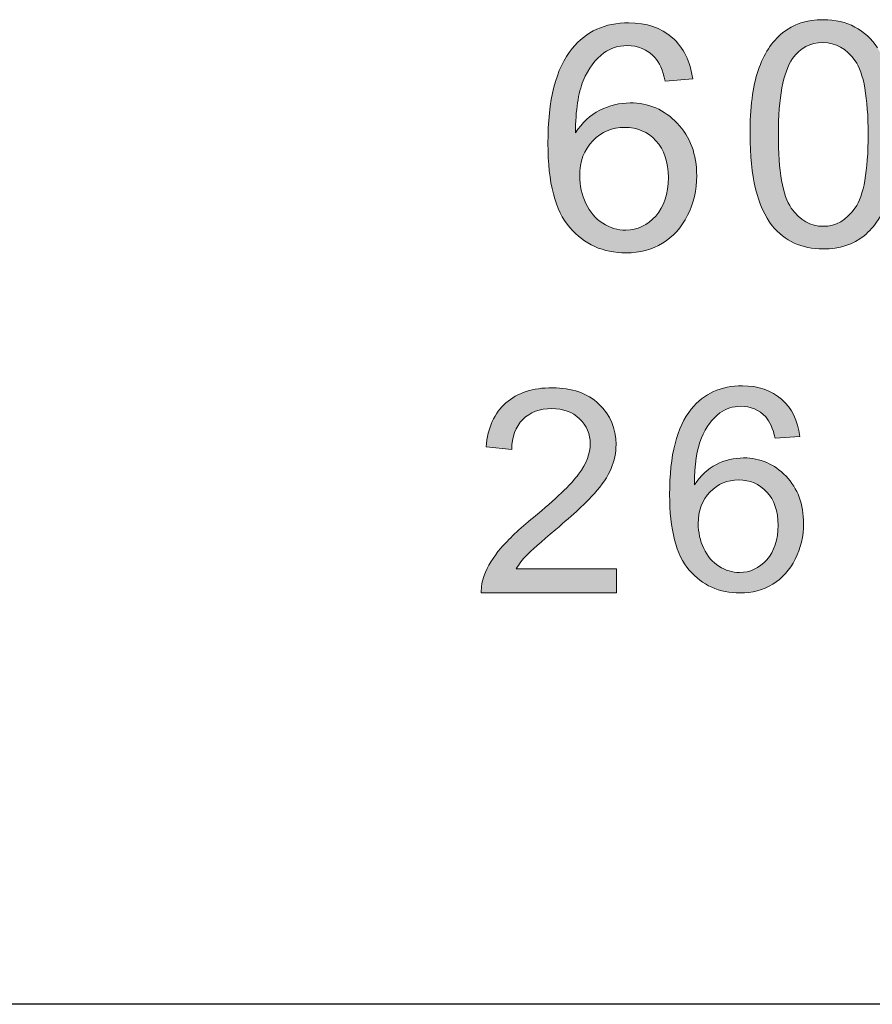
# Model space of a CAD drawing. Header units: inches. Extents: x 2053 to 2350, y -5132 to -4922.
# Tile 18 of 25: x 2287.5 to 2293.35, y -5006.56 to -4999.81. Entities that reach past the tile are written whole.
import ezdxf

# ---------------------------------------------------------------- set-up
doc = ezdxf.new("R2010")
doc.units = ezdxf.units.IN
doc.header["$MEASUREMENT"] = 0
doc.layers.add('RED', color=1, linetype='Continuous', lineweight=15)

msp = doc.modelspace()

# ---------------------------------------------------------------- hatches: boundary and pattern name
at = {"lineweight": 0}
h = msp.add_hatch(color=1, dxfattribs=at)
edge = h.paths.add_edge_path(flags=16)
edge.add_spline(control_points=[(2292.8037, -5000.0726), (2292.7384, -5000.1664), (2292.7059, -5000.34), (2292.7059, -5000.5929)], knot_values=[0.875, 0.875, 0.875, 0.875, 1, 1, 1, 1], degree=3, periodic=0)
edge.add_spline(control_points=[(2292.7059, -5000.5929), (2292.706, -5000.8457), (2292.7357, -5001.0143), (2292.7949, -5001.0981)], knot_values=[0, 0, 0, 0, 0.125, 0.125, 0.125, 0.125], degree=3, periodic=0)
edge.add_spline(control_points=[(2292.7949, -5001.0981), (2292.854, -5001.1818), (2292.9269, -5001.2236), (2293.0138, -5001.2238)], knot_values=[0.125, 0.125, 0.125, 0.125, 0.25, 0.25, 0.25, 0.25], degree=3, periodic=0)
edge.add_spline(control_points=[(2293.0138, -5001.2238), (2293.1008, -5001.2237), (2293.1736, -5001.1813), (2293.2328, -5001.0974)], knot_values=[0.25, 0.25, 0.25, 0.25, 0.375, 0.375, 0.375, 0.375], degree=3, periodic=0)
edge.add_spline(control_points=[(2293.2328, -5001.0974), (2293.2923, -5001.0136), (2293.3219, -5000.8451), (2293.3219, -5000.5927), (2293.3219, -5000.5927), (2293.3219, -5000.3392), (2293.2922, -5000.1706), (2293.2329, -5000.0874)], knot_values=[0.375, 0.375, 0.375, 0.375, 0.5, 0.5, 0.5, 0.5, 0.625, 0.625, 0.625, 0.625], degree=3, periodic=0)
edge.add_spline(control_points=[(2293.2329, -5000.0874), (2293.1737, -5000.0038), (2293.1002, -4999.9624), (2293.0119, -4999.9623)], knot_values=[0.625, 0.625, 0.625, 0.625, 0.75, 0.75, 0.75, 0.75], degree=3, periodic=0)
edge.add_spline(control_points=[(2293.0119, -4999.9623), (2292.9249, -4999.9623), (2292.8556, -4999.9992), (2292.8037, -5000.0726)], knot_values=[0.75, 0.75, 0.75, 0.75, 0.875, 0.875, 0.875, 0.875], degree=3, periodic=0)
edge = h.paths.add_edge_path()
edge.add_spline(control_points=[(2292.6639, -5001.2193), (2292.5624, -5001.0912), (2292.5115, -5000.882), (2292.5114, -5000.5929)], knot_values=[0.916667, 0.916667, 0.916667, 0.916667, 1, 1, 1, 1], degree=3, periodic=0)
edge.add_spline(control_points=[(2292.5114, -5000.5929), (2292.5115, -5000.4107), (2292.5302, -5000.264), (2292.5677, -5000.1531)], knot_values=[0, 0, 0, 0, 0.083333, 0.083333, 0.083333, 0.083333], degree=3, periodic=0)
edge.add_spline(control_points=[(2292.5677, -5000.1531), (2292.6051, -5000.0419), (2292.6611, -4999.9562), (2292.7349, -4999.8959)], knot_values=[0.083333, 0.083333, 0.083333, 0.083333, 0.166667, 0.166667, 0.166667, 0.166667], degree=3, periodic=0)
edge.add_spline(control_points=[(2292.7349, -4999.8959), (2292.8089, -4999.8356), (2292.9019, -4999.8055), (2293.0138, -4999.8055), (2293.0138, -4999.8055), (2293.0963, -4999.8055), (2293.1691, -4999.8223), (2293.2315, -4999.8557)], knot_values=[0.166667, 0.166667, 0.166667, 0.166667, 0.25, 0.25, 0.25, 0.25, 0.333333, 0.333333, 0.333333, 0.333333], degree=3, periodic=0)
edge.add_spline(control_points=[(2293.2315, -4999.8557), (2293.2939, -4999.8886), (2293.3453, -4999.9368), (2293.3861, -4999.9996)], knot_values=[0.333333, 0.333333, 0.333333, 0.333333, 0.416667, 0.416667, 0.416667, 0.416667], degree=3, periodic=0)
edge.add_spline(control_points=[(2293.3861, -4999.9996), (2293.4267, -5000.0622), (2293.4586, -5000.1388), (2293.4816, -5000.2288)], knot_values=[0.416667, 0.416667, 0.416667, 0.416667, 0.5, 0.5, 0.5, 0.5], degree=3, periodic=0)
edge.add_spline(control_points=[(2293.4816, -5000.2288), (2293.5048, -5000.3189), (2293.5164, -5000.4401), (2293.5163, -5000.5929)], knot_values=[0.5, 0.5, 0.5, 0.5, 0.583333, 0.583333, 0.583333, 0.583333], degree=3, periodic=0)
edge.add_spline(control_points=[(2293.5163, -5000.5929), (2293.5164, -5000.7737), (2293.4977, -5000.9194), (2293.4608, -5001.0306)], knot_values=[0.583333, 0.583333, 0.583333, 0.583333, 0.666667, 0.666667, 0.666667, 0.666667], degree=3, periodic=0)
edge.add_spline(control_points=[(2293.4608, -5001.0306), (2293.4232, -5001.1418), (2293.3678, -5001.2276), (2293.2939, -5001.2882)], knot_values=[0.666667, 0.666667, 0.666667, 0.666667, 0.75, 0.75, 0.75, 0.75], degree=3, periodic=0)
edge.add_spline(control_points=[(2293.2939, -5001.2882), (2293.2203, -5001.3489), (2293.1267, -5001.379), (2293.0139, -5001.3789)], knot_values=[0.75, 0.75, 0.75, 0.75, 0.833333, 0.833333, 0.833333, 0.833333], degree=3, periodic=0)
edge.add_spline(control_points=[(2293.0139, -5001.3789), (2292.8652, -5001.3788), (2292.7486, -5001.3259), (2292.6639, -5001.2193)], knot_values=[0.833333, 0.833333, 0.833333, 0.833333, 0.916667, 0.916667, 0.916667, 0.916667], degree=3, periodic=0)
h = msp.add_hatch(color=1, dxfattribs=at)
edge = h.paths.add_edge_path(flags=16)
edge.add_spline(control_points=[(2291.4325, -5000.6366), (2291.3727, -5000.6982), (2291.3428, -5000.7788), (2291.3428, -5000.8786)], knot_values=[0.888889, 0.888889, 0.888889, 0.888889, 1, 1, 1, 1], degree=3, periodic=0)
edge.add_spline(control_points=[(2291.3428, -5000.8786), (2291.3428, -5000.9441), (2291.3569, -5001.0068), (2291.3846, -5001.0665)], knot_values=[0, 0, 0, 0, 0.111111, 0.111111, 0.111111, 0.111111], degree=3, periodic=0)
edge.add_spline(control_points=[(2291.3846, -5001.0665), (2291.4123, -5001.1263), (2291.4512, -5001.1717), (2291.5009, -5001.203)], knot_values=[0.111111, 0.111111, 0.111111, 0.111111, 0.222222, 0.222222, 0.222222, 0.222222], degree=3, periodic=0)
edge.add_spline(control_points=[(2291.5009, -5001.203), (2291.551, -5001.2344), (2291.6035, -5001.2502), (2291.6583, -5001.2502), (2291.6583, -5001.2502), (2291.7386, -5001.2502), (2291.8074, -5001.2178), (2291.865, -5001.153)], knot_values=[0.222222, 0.222222, 0.222222, 0.222222, 0.333333, 0.333333, 0.333333, 0.333333, 0.444444, 0.444444, 0.444444, 0.444444], degree=3, periodic=0)
edge.add_spline(control_points=[(2291.865, -5001.153), (2291.9226, -5001.0882), (2291.9514, -5001.0003), (2291.9514, -5000.8894), (2291.9514, -5000.8894), (2291.9514, -5000.7824), (2291.923, -5000.6982), (2291.8661, -5000.6366), (2291.8661, -5000.6366), (2291.8091, -5000.575), (2291.7375, -5000.5444), (2291.6511, -5000.5444), (2291.6511, -5000.5444), (2291.565, -5000.5444), (2291.4923, -5000.575), (2291.4325, -5000.6366)], knot_values=[0.444444, 0.444444, 0.444444, 0.444444, 0.555556, 0.555556, 0.555556, 0.555556, 0.666667, 0.666667, 0.666667, 0.666667, 0.777778, 0.777778, 0.777778, 0.777778, 0.888889, 0.888889, 0.888889, 0.888889], degree=3, periodic=0)
edge = h.paths.add_edge_path()
edge.add_spline(control_points=[(2291.9784, -4999.9293), (2292.0562, -4999.9974), (2292.1026, -5000.0917), (2292.1181, -5000.212)], knot_values=[0.947368, 0.947368, 0.947368, 0.947368, 1, 1, 1, 1], degree=3, periodic=0)
edge.add_spline(control_points=[(2292.1181, -5000.212), (2292.1181, -5000.212), (2291.9294, -5000.2268), (2291.9294, -5000.2268)], knot_values=[0, 0, 0, 0, 0.052632, 0.052632, 0.052632, 0.052632], degree=3, periodic=0)
edge.add_spline(control_points=[(2291.9294, -5000.2268), (2291.9125, -5000.1522), (2291.8887, -5000.0978), (2291.8578, -5000.0643)], knot_values=[0.052632, 0.052632, 0.052632, 0.052632, 0.105263, 0.105263, 0.105263, 0.105263], degree=3, periodic=0)
edge.add_spline(control_points=[(2291.8578, -5000.0643), (2291.8063, -5000.01), (2291.7429, -4999.983), (2291.6676, -4999.983), (2291.6676, -4999.983), (2291.6071, -4999.983), (2291.5542, -4999.9999), (2291.5085, -5000.0337)], knot_values=[0.105263, 0.105263, 0.105263, 0.105263, 0.157895, 0.157895, 0.157895, 0.157895, 0.210526, 0.210526, 0.210526, 0.210526], degree=3, periodic=0)
edge.add_spline(control_points=[(2291.5085, -5000.0337), (2291.4487, -5000.0773), (2291.4015, -5000.1411), (2291.3669, -5000.2246)], knot_values=[0.210526, 0.210526, 0.210526, 0.210526, 0.263158, 0.263158, 0.263158, 0.263158], degree=3, periodic=0)
edge.add_spline(control_points=[(2291.3669, -5000.2246), (2291.3327, -5000.3081), (2291.3147, -5000.4273), (2291.3133, -5000.5822)], knot_values=[0.263158, 0.263158, 0.263158, 0.263158, 0.315789, 0.315789, 0.315789, 0.315789], degree=3, periodic=0)
edge.add_spline(control_points=[(2291.3133, -5000.5822), (2291.359, -5000.5127), (2291.4148, -5000.4608), (2291.4811, -5000.427)], knot_values=[0.315789, 0.315789, 0.315789, 0.315789, 0.368421, 0.368421, 0.368421, 0.368421], degree=3, periodic=0)
edge.add_spline(control_points=[(2291.4811, -5000.427), (2291.547, -5000.3935), (2291.6165, -5000.3766), (2291.6889, -5000.3766), (2291.6889, -5000.3766), (2291.8156, -5000.3766), (2291.9233, -5000.423), (2292.0123, -5000.5163)], knot_values=[0.368421, 0.368421, 0.368421, 0.368421, 0.421053, 0.421053, 0.421053, 0.421053, 0.473684, 0.473684, 0.473684, 0.473684], degree=3, periodic=0)
edge.add_spline(control_points=[(2292.0123, -5000.5163), (2292.1012, -5000.6096), (2292.1458, -5000.7298), (2292.1458, -5000.8775), (2292.1458, -5000.8775), (2292.1458, -5000.9747), (2292.1246, -5001.0647), (2292.0828, -5001.1483)], knot_values=[0.473684, 0.473684, 0.473684, 0.473684, 0.526316, 0.526316, 0.526316, 0.526316, 0.578947, 0.578947, 0.578947, 0.578947], degree=3, periodic=0)
edge.add_spline(control_points=[(2292.0828, -5001.1483), (2292.0411, -5001.2315), (2291.9834, -5001.2956), (2291.9104, -5001.3399)], knot_values=[0.578947, 0.578947, 0.578947, 0.578947, 0.631579, 0.631579, 0.631579, 0.631579], degree=3, periodic=0)
edge.add_spline(control_points=[(2291.9104, -5001.3399), (2291.8372, -5001.3842), (2291.7544, -5001.4061), (2291.6615, -5001.4061), (2291.6615, -5001.4061), (2291.5031, -5001.4061), (2291.3741, -5001.3481), (2291.2744, -5001.2315)], knot_values=[0.631579, 0.631579, 0.631579, 0.631579, 0.684211, 0.684211, 0.684211, 0.684211, 0.736842, 0.736842, 0.736842, 0.736842], degree=3, periodic=0)
edge.add_spline(control_points=[(2291.2744, -5001.2315), (2291.1743, -5001.1152), (2291.1246, -5000.9232), (2291.1246, -5000.656), (2291.1246, -5000.656), (2291.1246, -5000.3571), (2291.1797, -5000.14), (2291.2902, -5000.0042)], knot_values=[0.736842, 0.736842, 0.736842, 0.736842, 0.789474, 0.789474, 0.789474, 0.789474, 0.842105, 0.842105, 0.842105, 0.842105], degree=3, periodic=0)
edge.add_spline(control_points=[(2291.2902, -5000.0042), (2291.3864, -4999.8861), (2291.516, -4999.8267), (2291.6795, -4999.8267), (2291.6795, -4999.8267), (2291.8009, -4999.8267), (2291.9006, -4999.8609), (2291.9784, -4999.9293)], knot_values=[0.842105, 0.842105, 0.842105, 0.842105, 0.894737, 0.894737, 0.894737, 0.894737, 0.947368, 0.947368, 0.947368, 0.947368], degree=3, periodic=0)
h = msp.add_hatch(color=1, dxfattribs=at)
edge = h.paths.add_edge_path()
edge.add_spline(control_points=[(2290.9063, -5003.5744), (2290.9063, -5003.5744), (2291.5942, -5003.5745), (2291.5942, -5003.5745)], knot_values=[0.954545, 0.954545, 0.954545, 0.954545, 1, 1, 1, 1], degree=3, periodic=0)
edge.add_spline(control_points=[(2291.5942, -5003.5745), (2291.5942, -5003.5745), (2291.5942, -5003.74), (2291.5942, -5003.74)], knot_values=[0, 0, 0, 0, 0.045455, 0.045455, 0.045455, 0.045455], degree=3, periodic=0)
edge.add_spline(control_points=[(2291.5942, -5003.74), (2291.5942, -5003.74), (2290.6673, -5003.74), (2290.6673, -5003.74)], knot_values=[0.045455, 0.045455, 0.045455, 0.045455, 0.090909, 0.090909, 0.090909, 0.090909], degree=3, periodic=0)
edge.add_spline(control_points=[(2290.6673, -5003.74), (2290.666, -5003.6986), (2290.6726, -5003.6587), (2290.6873, -5003.6204)], knot_values=[0.090909, 0.090909, 0.090909, 0.090909, 0.136364, 0.136364, 0.136364, 0.136364], degree=3, periodic=0)
edge.add_spline(control_points=[(2290.6873, -5003.6204), (2290.7108, -5003.5571), (2290.7486, -5003.4952), (2290.8006, -5003.4337)], knot_values=[0.136364, 0.136364, 0.136364, 0.136364, 0.181818, 0.181818, 0.181818, 0.181818], degree=3, periodic=0)
edge.add_spline(control_points=[(2290.8006, -5003.4337), (2290.8528, -5003.3728), (2290.9278, -5003.3018), (2291.0258, -5003.2219)], knot_values=[0.181818, 0.181818, 0.181818, 0.181818, 0.227273, 0.227273, 0.227273, 0.227273], degree=3, periodic=0)
edge.add_spline(control_points=[(2291.0258, -5003.2219), (2291.1783, -5003.0965), (2291.2815, -5002.9976), (2291.335, -5002.9244)], knot_values=[0.227273, 0.227273, 0.227273, 0.227273, 0.272727, 0.272727, 0.272727, 0.272727], degree=3, periodic=0)
edge.add_spline(control_points=[(2291.335, -5002.9244), (2291.3888, -5002.8516), (2291.4153, -5002.7823), (2291.4153, -5002.7174)], knot_values=[0.272727, 0.272727, 0.272727, 0.272727, 0.318182, 0.318182, 0.318182, 0.318182], degree=3, periodic=0)
edge.add_spline(control_points=[(2291.4153, -5002.7174), (2291.4153, -5002.6492), (2291.3907, -5002.5918), (2291.3422, -5002.5448)], knot_values=[0.318182, 0.318182, 0.318182, 0.318182, 0.363636, 0.363636, 0.363636, 0.363636], degree=3, periodic=0)
edge.add_spline(control_points=[(2291.3422, -5002.5448), (2291.2932, -5002.4981), (2291.2296, -5002.4746), (2291.1512, -5002.4747)], knot_values=[0.363636, 0.363636, 0.363636, 0.363636, 0.409091, 0.409091, 0.409091, 0.409091], degree=3, periodic=0)
edge.add_spline(control_points=[(2291.1512, -5002.4747), (2291.0682, -5002.4746), (2291.002, -5002.4994), (2290.9524, -5002.5493)], knot_values=[0.409091, 0.409091, 0.409091, 0.409091, 0.454545, 0.454545, 0.454545, 0.454545], degree=3, periodic=0)
edge.add_spline(control_points=[(2290.9524, -5002.5493), (2290.9024, -5002.5989), (2290.8773, -5002.6678), (2290.8765, -5002.7557)], knot_values=[0.454545, 0.454545, 0.454545, 0.454545, 0.5, 0.5, 0.5, 0.5], degree=3, periodic=0)
edge.add_spline(control_points=[(2290.8765, -5002.7557), (2290.8765, -5002.7557), (2290.6997, -5002.7378), (2290.6997, -5002.7378)], knot_values=[0.5, 0.5, 0.5, 0.5, 0.545455, 0.545455, 0.545455, 0.545455], degree=3, periodic=0)
edge.add_spline(control_points=[(2290.6997, -5002.7378), (2290.7118, -5002.6055), (2290.7574, -5002.5049), (2290.8365, -5002.4357)], knot_values=[0.545455, 0.545455, 0.545455, 0.545455, 0.590909, 0.590909, 0.590909, 0.590909], degree=3, periodic=0)
edge.add_spline(control_points=[(2290.8365, -5002.4357), (2290.9156, -5002.3665), (2291.0217, -5002.3319), (2291.1552, -5002.332)], knot_values=[0.590909, 0.590909, 0.590909, 0.590909, 0.636364, 0.636364, 0.636364, 0.636364], degree=3, periodic=0)
edge.add_spline(control_points=[(2291.1552, -5002.332), (2291.2896, -5002.3318), (2291.396, -5002.3694), (2291.4744, -5002.4439)], knot_values=[0.636364, 0.636364, 0.636364, 0.636364, 0.681818, 0.681818, 0.681818, 0.681818], degree=3, periodic=0)
edge.add_spline(control_points=[(2291.4744, -5002.4439), (2291.5531, -5002.5186), (2291.5922, -5002.6111), (2291.5922, -5002.7214), (2291.5922, -5002.7214), (2291.5922, -5002.7775), (2291.5808, -5002.8327), (2291.5577, -5002.8869)], knot_values=[0.681818, 0.681818, 0.681818, 0.681818, 0.727273, 0.727273, 0.727273, 0.727273, 0.772727, 0.772727, 0.772727, 0.772727], degree=3, periodic=0)
edge.add_spline(control_points=[(2291.5577, -5002.8869), (2291.5348, -5002.9411), (2291.4966, -5002.9982), (2291.4434, -5003.058)], knot_values=[0.772727, 0.772727, 0.772727, 0.772727, 0.818182, 0.818182, 0.818182, 0.818182], degree=3, periodic=0)
edge.add_spline(control_points=[(2291.4434, -5003.058), (2291.3902, -5003.1181), (2291.3016, -5003.2003), (2291.178, -5003.3048)], knot_values=[0.818182, 0.818182, 0.818182, 0.818182, 0.863636, 0.863636, 0.863636, 0.863636], degree=3, periodic=0)
edge.add_spline(control_points=[(2291.178, -5003.3048), (2291.0749, -5003.3916), (2291.0085, -5003.4504), (2290.9791, -5003.4814)], knot_values=[0.863636, 0.863636, 0.863636, 0.863636, 0.909091, 0.909091, 0.909091, 0.909091], degree=3, periodic=0)
edge.add_spline(control_points=[(2290.9791, -5003.4814), (2290.9497, -5003.5121), (2290.9255, -5003.5432), (2290.9063, -5003.5744)], knot_values=[0.909091, 0.909091, 0.909091, 0.909091, 0.954545, 0.954545, 0.954545, 0.954545], degree=3, periodic=0)
h = msp.add_hatch(color=1, dxfattribs=at)
edge = h.paths.add_edge_path(flags=16)
edge.add_spline(control_points=[(2292.2368, -5003.0474), (2292.183, -5003.1028), (2292.156, -5003.1754), (2292.156, -5003.2652)], knot_values=[0.888889, 0.888889, 0.888889, 0.888889, 1, 1, 1, 1], degree=3, periodic=0)
edge.add_spline(control_points=[(2292.156, -5003.2652), (2292.156, -5003.3242), (2292.1687, -5003.3806), (2292.1936, -5003.4344)], knot_values=[0, 0, 0, 0, 0.111111, 0.111111, 0.111111, 0.111111], degree=3, periodic=0)
edge.add_spline(control_points=[(2292.1936, -5003.4344), (2292.2186, -5003.4882), (2292.2536, -5003.529), (2292.2983, -5003.5572)], knot_values=[0.111111, 0.111111, 0.111111, 0.111111, 0.222222, 0.222222, 0.222222, 0.222222], degree=3, periodic=0)
edge.add_spline(control_points=[(2292.2983, -5003.5572), (2292.3434, -5003.5854), (2292.3907, -5003.5997), (2292.44, -5003.5997), (2292.44, -5003.5997), (2292.5123, -5003.5997), (2292.5742, -5003.5705), (2292.626, -5003.5122)], knot_values=[0.222222, 0.222222, 0.222222, 0.222222, 0.333333, 0.333333, 0.333333, 0.333333, 0.444444, 0.444444, 0.444444, 0.444444], degree=3, periodic=0)
edge.add_spline(control_points=[(2292.626, -5003.5122), (2292.6779, -5003.4538), (2292.7038, -5003.3748), (2292.7038, -5003.2749), (2292.7038, -5003.2749), (2292.7038, -5003.1787), (2292.6782, -5003.1028), (2292.627, -5003.0474), (2292.627, -5003.0474), (2292.5758, -5002.992), (2292.5113, -5002.9644), (2292.4335, -5002.9644), (2292.4335, -5002.9644), (2292.356, -5002.9644), (2292.2906, -5002.992), (2292.2368, -5003.0474)], knot_values=[0.444444, 0.444444, 0.444444, 0.444444, 0.555556, 0.555556, 0.555556, 0.555556, 0.666667, 0.666667, 0.666667, 0.666667, 0.777778, 0.777778, 0.777778, 0.777778, 0.888889, 0.888889, 0.888889, 0.888889], degree=3, periodic=0)
edge = h.paths.add_edge_path()
edge.add_spline(control_points=[(2292.7281, -5002.4109), (2292.7981, -5002.4721), (2292.8399, -5002.557), (2292.8539, -5002.6653)], knot_values=[0.947368, 0.947368, 0.947368, 0.947368, 1, 1, 1, 1], degree=3, periodic=0)
edge.add_spline(control_points=[(2292.8539, -5002.6653), (2292.8539, -5002.6653), (2292.684, -5002.6786), (2292.684, -5002.6786)], knot_values=[0, 0, 0, 0, 0.052632, 0.052632, 0.052632, 0.052632], degree=3, periodic=0)
edge.add_spline(control_points=[(2292.684, -5002.6786), (2292.6688, -5002.6115), (2292.6474, -5002.5626), (2292.6195, -5002.5324)], knot_values=[0.052632, 0.052632, 0.052632, 0.052632, 0.105263, 0.105263, 0.105263, 0.105263], degree=3, periodic=0)
edge.add_spline(control_points=[(2292.6195, -5002.5324), (2292.5732, -5002.4835), (2292.5161, -5002.4592), (2292.4484, -5002.4592), (2292.4484, -5002.4592), (2292.3939, -5002.4592), (2292.3463, -5002.4744), (2292.3052, -5002.5049)], knot_values=[0.105263, 0.105263, 0.105263, 0.105263, 0.157895, 0.157895, 0.157895, 0.157895, 0.210526, 0.210526, 0.210526, 0.210526], degree=3, periodic=0)
edge.add_spline(control_points=[(2292.3052, -5002.5049), (2292.2513, -5002.5441), (2292.2089, -5002.6015), (2292.1778, -5002.6766)], knot_values=[0.210526, 0.210526, 0.210526, 0.210526, 0.263158, 0.263158, 0.263158, 0.263158], degree=3, periodic=0)
edge.add_spline(control_points=[(2292.1778, -5002.6766), (2292.147, -5002.7518), (2292.1308, -5002.8591), (2292.1295, -5002.9985)], knot_values=[0.263158, 0.263158, 0.263158, 0.263158, 0.315789, 0.315789, 0.315789, 0.315789], degree=3, periodic=0)
edge.add_spline(control_points=[(2292.1295, -5002.9985), (2292.1706, -5002.9359), (2292.2209, -5002.8892), (2292.2805, -5002.8588)], knot_values=[0.315789, 0.315789, 0.315789, 0.315789, 0.368421, 0.368421, 0.368421, 0.368421], degree=3, periodic=0)
edge.add_spline(control_points=[(2292.2805, -5002.8588), (2292.3398, -5002.8287), (2292.4024, -5002.8134), (2292.4675, -5002.8134), (2292.4675, -5002.8134), (2292.5816, -5002.8134), (2292.6785, -5002.8552), (2292.7586, -5002.9392)], knot_values=[0.368421, 0.368421, 0.368421, 0.368421, 0.421053, 0.421053, 0.421053, 0.421053, 0.473684, 0.473684, 0.473684, 0.473684], degree=3, periodic=0)
edge.add_spline(control_points=[(2292.7586, -5002.9392), (2292.8386, -5003.0231), (2292.8788, -5003.1313), (2292.8788, -5003.2642), (2292.8788, -5003.2642), (2292.8788, -5003.3517), (2292.8597, -5003.4328), (2292.8221, -5003.508)], knot_values=[0.473684, 0.473684, 0.473684, 0.473684, 0.526316, 0.526316, 0.526316, 0.526316, 0.578947, 0.578947, 0.578947, 0.578947], degree=3, periodic=0)
edge.add_spline(control_points=[(2292.8221, -5003.508), (2292.7845, -5003.5828), (2292.7326, -5003.6405), (2292.6669, -5003.6804)], knot_values=[0.578947, 0.578947, 0.578947, 0.578947, 0.631579, 0.631579, 0.631579, 0.631579], degree=3, periodic=0)
edge.add_spline(control_points=[(2292.6669, -5003.6804), (2292.6011, -5003.7202), (2292.5265, -5003.74), (2292.4429, -5003.74), (2292.4429, -5003.74), (2292.3003, -5003.74), (2292.1843, -5003.6878), (2292.0945, -5003.5828)], knot_values=[0.631579, 0.631579, 0.631579, 0.631579, 0.684211, 0.684211, 0.684211, 0.684211, 0.736842, 0.736842, 0.736842, 0.736842], degree=3, periodic=0)
edge.add_spline(control_points=[(2292.0945, -5003.5828), (2292.0044, -5003.4781), (2291.9597, -5003.3054), (2291.9597, -5003.0649), (2291.9597, -5003.0649), (2291.9597, -5002.7959), (2292.0092, -5002.6005), (2292.1087, -5002.4783)], knot_values=[0.736842, 0.736842, 0.736842, 0.736842, 0.789474, 0.789474, 0.789474, 0.789474, 0.842105, 0.842105, 0.842105, 0.842105], degree=3, periodic=0)
edge.add_spline(control_points=[(2292.1087, -5002.4783), (2292.1953, -5002.372), (2292.312, -5002.3185), (2292.4591, -5002.3185), (2292.4591, -5002.3185), (2292.5683, -5002.3185), (2292.6581, -5002.3493), (2292.7281, -5002.4109)], knot_values=[0.842105, 0.842105, 0.842105, 0.842105, 0.894737, 0.894737, 0.894737, 0.894737, 0.947368, 0.947368, 0.947368, 0.947368], degree=3, periodic=0)

# ---------------------------------------------------------------- linework, layer by layer
msp.add_line((2305.3998, -5006.5637), (2269.3998, -5006.5637))
at = {"layer": 'RED', "color": 1, "lineweight": 0}
for points, knots in [([(2292.7349, -4999.8959), (2292.8089, -4999.8356), (2292.9019, -4999.8055), (2293.0138, -4999.8055), (2293.0138, -4999.8055), (2293.0963, -4999.8055), (2293.1691, -4999.8223), (2293.2315, -4999.8557)], [0.1666667, 0.1666667, 0.1666667, 0.1666667, 0.25, 0.25, 0.25, 0.25, 0.3333333, 0.3333333, 0.3333333, 0.3333333]), ([(2291.2902, -5000.0042), (2291.3864, -4999.8861), (2291.516, -4999.8267), (2291.6795, -4999.8267), (2291.6795, -4999.8267), (2291.8009, -4999.8267), (2291.9006, -4999.8609), (2291.9784, -4999.9293)], [0.8421053, 0.8421053, 0.8421053, 0.8421053, 0.8947368, 0.8947368, 0.8947368, 0.8947368, 0.9473684, 0.9473684, 0.9473684, 0.9473684]), ([(2291.2744, -5001.2315), (2291.1743, -5001.1152), (2291.1246, -5000.9232), (2291.1246, -5000.656), (2291.1246, -5000.656), (2291.1246, -5000.3571), (2291.1797, -5000.14), (2291.2902, -5000.0042)], [0.7368421, 0.7368421, 0.7368421, 0.7368421, 0.7894737, 0.7894737, 0.7894737, 0.7894737, 0.8421053, 0.8421053, 0.8421053, 0.8421053]), ([(2291.8578, -5000.0643), (2291.8063, -5000.01), (2291.7429, -4999.983), (2291.6676, -4999.983), (2291.6676, -4999.983), (2291.6071, -4999.983), (2291.5542, -4999.9999), (2291.5085, -5000.0337)], [0.1052632, 0.1052632, 0.1052632, 0.1052632, 0.1578947, 0.1578947, 0.1578947, 0.1578947, 0.2105263, 0.2105263, 0.2105263, 0.2105263]), ([(2293.2328, -5001.0974), (2293.2923, -5001.0136), (2293.3219, -5000.8451), (2293.3219, -5000.5927), (2293.3219, -5000.5927), (2293.3219, -5000.3392), (2293.2922, -5000.1706), (2293.2329, -5000.0874)], [0.375, 0.375, 0.375, 0.375, 0.5, 0.5, 0.5, 0.5, 0.625, 0.625, 0.625, 0.625]), ([(2291.4811, -5000.427), (2291.547, -5000.3935), (2291.6165, -5000.3766), (2291.6889, -5000.3766), (2291.6889, -5000.3766), (2291.8156, -5000.3766), (2291.9233, -5000.423), (2292.0123, -5000.5163)], [0.3684211, 0.3684211, 0.3684211, 0.3684211, 0.4210526, 0.4210526, 0.4210526, 0.4210526, 0.4736842, 0.4736842, 0.4736842, 0.4736842]), ([(2291.865, -5001.153), (2291.9226, -5001.0882), (2291.9514, -5001.0003), (2291.9514, -5000.8894), (2291.9514, -5000.8894), (2291.9514, -5000.7824), (2291.923, -5000.6982), (2291.8661, -5000.6366), (2291.8661, -5000.6366), (2291.8091, -5000.575), (2291.7375, -5000.5444), (2291.6511, -5000.5444), (2291.6511, -5000.5444), (2291.565, -5000.5444), (2291.4923, -5000.575), (2291.4325, -5000.6366)], [0.4444444, 0.4444444, 0.4444444, 0.4444444, 0.5555556, 0.5555556, 0.5555556, 0.5555556, 0.6666667, 0.6666667, 0.6666667, 0.6666667, 0.7777778, 0.7777778, 0.7777778, 0.7777778, 0.8888889, 0.8888889, 0.8888889, 0.8888889]), ([(2292.0123, -5000.5163), (2292.1012, -5000.6096), (2292.1458, -5000.7298), (2292.1458, -5000.8775), (2292.1458, -5000.8775), (2292.1458, -5000.9747), (2292.1246, -5001.0647), (2292.0828, -5001.1483)], [0.4736842, 0.4736842, 0.4736842, 0.4736842, 0.5263158, 0.5263158, 0.5263158, 0.5263158, 0.5789474, 0.5789474, 0.5789474, 0.5789474]), ([(2291.5009, -5001.203), (2291.551, -5001.2344), (2291.6035, -5001.2502), (2291.6583, -5001.2502), (2291.6583, -5001.2502), (2291.7386, -5001.2502), (2291.8074, -5001.2178), (2291.865, -5001.153)], [0.2222222, 0.2222222, 0.2222222, 0.2222222, 0.3333333, 0.3333333, 0.3333333, 0.3333333, 0.4444444, 0.4444444, 0.4444444, 0.4444444]), ([(2291.9104, -5001.3399), (2291.8372, -5001.3842), (2291.7544, -5001.4061), (2291.6615, -5001.4061), (2291.6615, -5001.4061), (2291.5031, -5001.4061), (2291.3741, -5001.3481), (2291.2744, -5001.2315)], [0.6315789, 0.6315789, 0.6315789, 0.6315789, 0.6842105, 0.6842105, 0.6842105, 0.6842105, 0.7368421, 0.7368421, 0.7368421, 0.7368421]), ([(2292.1087, -5002.4783), (2292.1953, -5002.372), (2292.312, -5002.3185), (2292.4591, -5002.3185), (2292.4591, -5002.3185), (2292.5683, -5002.3185), (2292.6581, -5002.3493), (2292.7281, -5002.4109)], [0.8421053, 0.8421053, 0.8421053, 0.8421053, 0.8947368, 0.8947368, 0.8947368, 0.8947368, 0.9473684, 0.9473684, 0.9473684, 0.9473684]), ([(2291.4744, -5002.4439), (2291.5531, -5002.5186), (2291.5922, -5002.6111), (2291.5922, -5002.7214), (2291.5922, -5002.7214), (2291.5922, -5002.7775), (2291.5808, -5002.8327), (2291.5577, -5002.8869)], [0.68181818, 0.68181818, 0.68181818, 0.68181818, 0.72727273, 0.72727273, 0.72727273, 0.72727273, 0.77272727, 0.77272727, 0.77272727, 0.77272727]), ([(2292.0945, -5003.5828), (2292.0044, -5003.4781), (2291.9597, -5003.3054), (2291.9597, -5003.0649), (2291.9597, -5003.0649), (2291.9597, -5002.7959), (2292.0092, -5002.6005), (2292.1087, -5002.4783)], [0.7368421, 0.7368421, 0.7368421, 0.7368421, 0.7894737, 0.7894737, 0.7894737, 0.7894737, 0.8421053, 0.8421053, 0.8421053, 0.8421053]), ([(2292.6195, -5002.5324), (2292.5732, -5002.4835), (2292.5161, -5002.4592), (2292.4484, -5002.4592), (2292.4484, -5002.4592), (2292.3939, -5002.4592), (2292.3463, -5002.4744), (2292.3052, -5002.5049)], [0.1052632, 0.1052632, 0.1052632, 0.1052632, 0.1578947, 0.1578947, 0.1578947, 0.1578947, 0.2105263, 0.2105263, 0.2105263, 0.2105263]), ([(2292.2805, -5002.8588), (2292.3398, -5002.8287), (2292.4024, -5002.8134), (2292.4675, -5002.8134), (2292.4675, -5002.8134), (2292.5816, -5002.8134), (2292.6785, -5002.8552), (2292.7586, -5002.9392)], [0.3684211, 0.3684211, 0.3684211, 0.3684211, 0.4210526, 0.4210526, 0.4210526, 0.4210526, 0.4736842, 0.4736842, 0.4736842, 0.4736842]), ([(2292.626, -5003.5122), (2292.6779, -5003.4538), (2292.7038, -5003.3748), (2292.7038, -5003.2749), (2292.7038, -5003.2749), (2292.7038, -5003.1787), (2292.6782, -5003.1028), (2292.627, -5003.0474), (2292.627, -5003.0474), (2292.5758, -5002.992), (2292.5113, -5002.9644), (2292.4335, -5002.9644), (2292.4335, -5002.9644), (2292.356, -5002.9644), (2292.2906, -5002.992), (2292.2368, -5003.0474)], [0.4444444, 0.4444444, 0.4444444, 0.4444444, 0.5555556, 0.5555556, 0.5555556, 0.5555556, 0.6666667, 0.6666667, 0.6666667, 0.6666667, 0.7777778, 0.7777778, 0.7777778, 0.7777778, 0.8888889, 0.8888889, 0.8888889, 0.8888889]), ([(2292.7586, -5002.9392), (2292.8386, -5003.0231), (2292.8788, -5003.1313), (2292.8788, -5003.2642), (2292.8788, -5003.2642), (2292.8788, -5003.3517), (2292.8597, -5003.4328), (2292.8221, -5003.508)], [0.4736842, 0.4736842, 0.4736842, 0.4736842, 0.5263158, 0.5263158, 0.5263158, 0.5263158, 0.5789474, 0.5789474, 0.5789474, 0.5789474]), ([(2292.2983, -5003.5572), (2292.3434, -5003.5854), (2292.3907, -5003.5997), (2292.44, -5003.5997), (2292.44, -5003.5997), (2292.5123, -5003.5997), (2292.5742, -5003.5705), (2292.626, -5003.5122)], [0.2222222, 0.2222222, 0.2222222, 0.2222222, 0.3333333, 0.3333333, 0.3333333, 0.3333333, 0.4444444, 0.4444444, 0.4444444, 0.4444444]), ([(2292.6669, -5003.6804), (2292.6011, -5003.7202), (2292.5265, -5003.74), (2292.4429, -5003.74), (2292.4429, -5003.74), (2292.3003, -5003.74), (2292.1843, -5003.6878), (2292.0945, -5003.5828)], [0.6315789, 0.6315789, 0.6315789, 0.6315789, 0.6842105, 0.6842105, 0.6842105, 0.6842105, 0.7368421, 0.7368421, 0.7368421, 0.7368421])]:
    msp.add_open_spline(points, degree=3, knots=knots, dxfattribs=at)
for points in [[(2293.2315, -4999.8557), (2293.2939, -4999.8886), (2293.3453, -4999.9368), (2293.3861, -4999.9996)], [(2291.9784, -4999.9293), (2292.0562, -4999.9974), (2292.1026, -5000.0917), (2292.1181, -5000.212)], [(2292.5677, -5000.1531), (2292.6051, -5000.0419), (2292.6611, -4999.9562), (2292.7349, -4999.8959)], [(2293.0119, -4999.9623), (2292.9249, -4999.9623), (2292.8556, -4999.9992), (2292.8037, -5000.0726)], [(2293.2329, -5000.0874), (2293.1737, -5000.0038), (2293.1002, -4999.9624), (2293.0119, -4999.9623)], [(2291.5085, -5000.0337), (2291.4487, -5000.0773), (2291.4015, -5000.1411), (2291.3669, -5000.2246)], [(2291.9294, -5000.2268), (2291.9125, -5000.1522), (2291.8887, -5000.0978), (2291.8578, -5000.0643)], [(2292.8037, -5000.0726), (2292.7384, -5000.1664), (2292.7059, -5000.34), (2292.7059, -5000.5929)], [(2292.1181, -5000.212), (2292.1181, -5000.212), (2291.9294, -5000.2268), (2291.9294, -5000.2268)], [(2292.5114, -5000.5929), (2292.5115, -5000.4107), (2292.5302, -5000.264), (2292.5677, -5000.1531)], [(2291.3669, -5000.2246), (2291.3327, -5000.3081), (2291.3147, -5000.4273), (2291.3133, -5000.5822)], [(2291.3133, -5000.5822), (2291.359, -5000.5127), (2291.4148, -5000.4608), (2291.4811, -5000.427)], [(2292.6639, -5001.2193), (2292.5624, -5001.0912), (2292.5115, -5000.882), (2292.5114, -5000.5929)], [(2292.7059, -5000.5929), (2292.706, -5000.8457), (2292.7357, -5001.0143), (2292.7949, -5001.0981)], [(2291.4325, -5000.6366), (2291.3727, -5000.6982), (2291.3428, -5000.7788), (2291.3428, -5000.8786)], [(2291.3428, -5000.8786), (2291.3428, -5000.9441), (2291.3569, -5001.0068), (2291.3846, -5001.0665)], [(2291.3846, -5001.0665), (2291.4123, -5001.1263), (2291.4512, -5001.1717), (2291.5009, -5001.203)], [(2293.4608, -5001.0306), (2293.4232, -5001.1418), (2293.3678, -5001.2276), (2293.2939, -5001.2882)], [(2292.0828, -5001.1483), (2292.0411, -5001.2315), (2291.9834, -5001.2956), (2291.9104, -5001.3399)], [(2292.7949, -5001.0981), (2292.854, -5001.1818), (2292.9269, -5001.2236), (2293.0138, -5001.2238)], [(2293.0138, -5001.2238), (2293.1008, -5001.2237), (2293.1736, -5001.1813), (2293.2328, -5001.0974)], [(2293.0139, -5001.3789), (2292.8652, -5001.3788), (2292.7486, -5001.3259), (2292.6639, -5001.2193)], [(2293.2939, -5001.2882), (2293.2203, -5001.3489), (2293.1267, -5001.379), (2293.0139, -5001.3789)], [(2290.8365, -5002.4357), (2290.9156, -5002.3665), (2291.0217, -5002.3319), (2291.1552, -5002.332)], [(2291.1552, -5002.332), (2291.2896, -5002.3318), (2291.396, -5002.3694), (2291.4744, -5002.4439)], [(2290.6997, -5002.7378), (2290.7118, -5002.6055), (2290.7574, -5002.5049), (2290.8365, -5002.4357)], [(2292.7281, -5002.4109), (2292.7981, -5002.4721), (2292.8399, -5002.557), (2292.8539, -5002.6653)], [(2291.1512, -5002.4747), (2291.0682, -5002.4746), (2291.002, -5002.4994), (2290.9524, -5002.5493)], [(2291.3422, -5002.5448), (2291.2932, -5002.4981), (2291.2296, -5002.4746), (2291.1512, -5002.4747)], [(2292.3052, -5002.5049), (2292.2513, -5002.5441), (2292.2089, -5002.6015), (2292.1778, -5002.6766)], [(2290.9524, -5002.5493), (2290.9024, -5002.5989), (2290.8773, -5002.6678), (2290.8765, -5002.7557)], [(2291.4153, -5002.7174), (2291.4153, -5002.6492), (2291.3907, -5002.5918), (2291.3422, -5002.5448)], [(2292.684, -5002.6786), (2292.6688, -5002.6115), (2292.6474, -5002.5626), (2292.6195, -5002.5324)], [(2291.335, -5002.9244), (2291.3888, -5002.8516), (2291.4153, -5002.7823), (2291.4153, -5002.7174)], [(2292.1778, -5002.6766), (2292.147, -5002.7518), (2292.1308, -5002.8591), (2292.1295, -5002.9985)], [(2292.8539, -5002.6653), (2292.8539, -5002.6653), (2292.684, -5002.6786), (2292.684, -5002.6786)], [(2290.8765, -5002.7557), (2290.8765, -5002.7557), (2290.6997, -5002.7378), (2290.6997, -5002.7378)], [(2291.5577, -5002.8869), (2291.5348, -5002.9411), (2291.4966, -5002.9982), (2291.4434, -5003.058)], [(2292.1295, -5002.9985), (2292.1706, -5002.9359), (2292.2209, -5002.8892), (2292.2805, -5002.8588)], [(2291.0258, -5003.2219), (2291.1783, -5003.0965), (2291.2815, -5002.9976), (2291.335, -5002.9244)], [(2292.2368, -5003.0474), (2292.183, -5003.1028), (2292.156, -5003.1754), (2292.156, -5003.2652)], [(2291.4434, -5003.058), (2291.3902, -5003.1181), (2291.3016, -5003.2003), (2291.178, -5003.3048)], [(2290.8006, -5003.4337), (2290.8528, -5003.3728), (2290.9278, -5003.3018), (2291.0258, -5003.2219)], [(2291.178, -5003.3048), (2291.0749, -5003.3916), (2291.0085, -5003.4504), (2290.9791, -5003.4814)], [(2292.156, -5003.2652), (2292.156, -5003.3242), (2292.1687, -5003.3806), (2292.1936, -5003.4344)], [(2290.6873, -5003.6204), (2290.7108, -5003.5571), (2290.7486, -5003.4952), (2290.8006, -5003.4337)], [(2292.1936, -5003.4344), (2292.2186, -5003.4882), (2292.2536, -5003.529), (2292.2983, -5003.5572)], [(2290.9791, -5003.4814), (2290.9497, -5003.5121), (2290.9255, -5003.5432), (2290.9063, -5003.5744)], [(2292.8221, -5003.508), (2292.7845, -5003.5828), (2292.7326, -5003.6405), (2292.6669, -5003.6804)], [(2290.9063, -5003.5744), (2290.9063, -5003.5744), (2291.5942, -5003.5745), (2291.5942, -5003.5745)], [(2291.5942, -5003.5745), (2291.5942, -5003.5745), (2291.5942, -5003.74), (2291.5942, -5003.74)], [(2290.6673, -5003.74), (2290.666, -5003.6986), (2290.6726, -5003.6587), (2290.6873, -5003.6204)], [(2291.5942, -5003.74), (2291.5942, -5003.74), (2290.6673, -5003.74), (2290.6673, -5003.74)]]:
    msp.add_open_spline(points, degree=3, dxfattribs=at)

doc.saveas('drawing.dxf')
